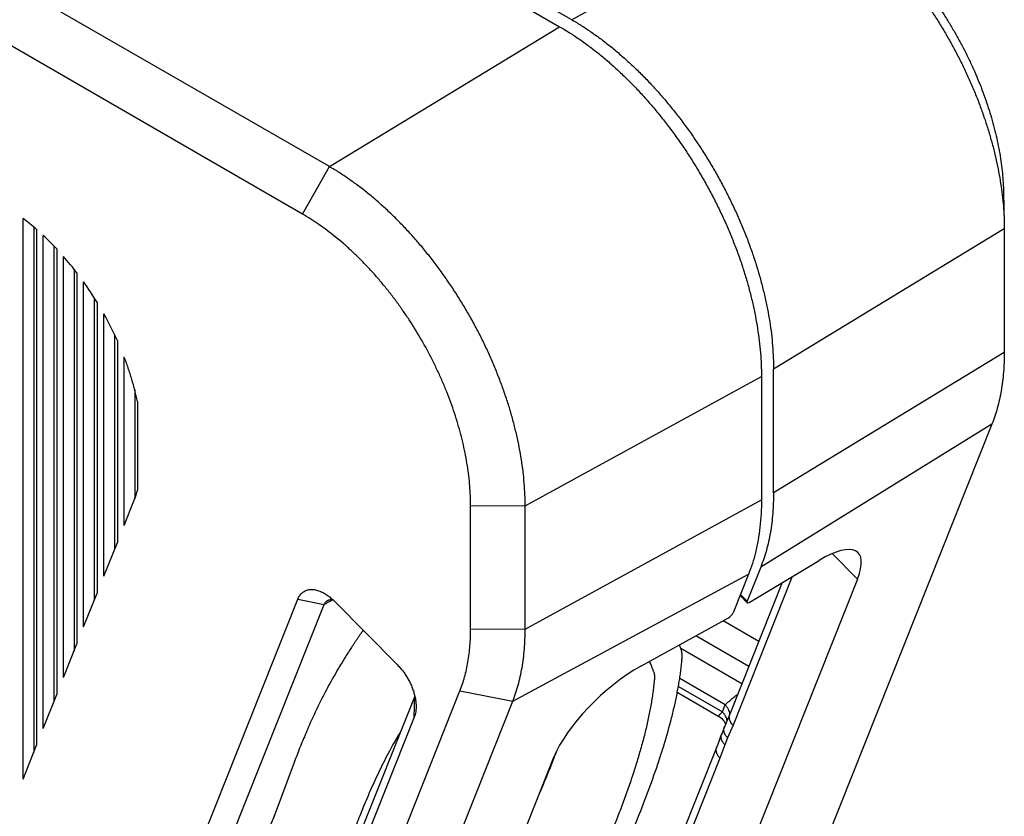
# Model space of a CAD drawing. Header units: inches. Extents: x 0 to 22, y 0 to 17.
# Tile 14 of 42: x 5 to 6.1, y 11.6 to 12.5. Entities that reach past the tile are written whole.
import ezdxf

# ---------------------------------------------------------------- set-up
doc = ezdxf.new("R2010")
doc.units = ezdxf.units.IN
doc.header["$LTSCALE"] = 1.21
doc.header["$MEASUREMENT"] = 0
doc.layers.get('0').update_dxf_attribs({"linetype": 'CONTINUOUS'})

msp = doc.modelspace()

# ---------------------------------------------------------------- linework, layer by layer
at = {"color": 7, "linetype": 'CONTINUOUS'}
for p, q in [((5.3719, 12.312), (3.791, 13.2248)), ((5.3437, 12.2622), (3.7631, 13.1748)), ((5.6265, 12.4663), (4.9471, 12.8586)), ((4.9295, 12.8541), (5.6138, 12.4589)), ((5.8754, 12.6025), (5.6265, 12.4663)), ((5.3719, 12.312), (5.6138, 12.4589)), ((5.3437, 12.2622), (5.3719, 12.312)), ((6.0801, 12.2852), (6.0808, 12.2531)), ((5.0502, 11.669), (5.0502, 12.2577)), ((5.0613, 12.2487), (5.0613, 11.697)), ((5.0643, 12.2462), (5.0643, 11.7045)), ((6.0809, 12.2466), (5.8385, 12.0992)), ((6.0808, 12.2531), (6.0809, 12.2466)), ((6.0809, 12.2466), (6.0809, 12.117)), ((5.0714, 11.7222), (5.0714, 12.2398)), ((5.0826, 12.2288), (5.0826, 11.7502)), ((5.0855, 12.2256), (5.0855, 11.7577)), ((5.0926, 11.7755), (5.0926, 12.2178)), ((5.1038, 12.2044), (5.1038, 11.8034)), ((5.1068, 12.2006), (5.1068, 11.8109)), ((5.1138, 11.8287), (5.1138, 12.191)), ((5.125, 12.1743), (5.125, 11.8566)), ((5.128, 12.1696), (5.128, 11.8641)), ((5.135, 11.8819), (5.135, 12.1575)), ((5.1462, 12.1357), (5.1462, 11.9099)), ((5.1492, 12.1293), (5.1492, 11.9174)), ((5.1563, 11.9351), (5.1563, 12.1124)), ((6.0809, 12.117), (5.8385, 11.9696)), ((5.5776, 11.9558), (5.8258, 12.0918)), ((5.8258, 12.0918), (5.8258, 11.9622)), ((5.8385, 11.9696), (5.8385, 12.0992)), ((5.1674, 12.0779), (5.1674, 11.9632)), ((5.1704, 12.0654), (5.1704, 11.9722)), ((6.0679, 12.0415), (5.7362, 11.2089)), ((6.0679, 12.0415), (5.825, 11.8916)), ((5.1563, 11.9351), (5.1666, 11.961)), ((5.5203, 11.9563), (5.5776, 11.9558)), ((5.5203, 11.8267), (5.5203, 11.9563)), ((5.5776, 11.8262), (5.8258, 11.9622)), ((5.5776, 11.8262), (5.5776, 11.9558)), ((5.135, 11.8819), (5.1492, 11.9174)), ((5.9266, 11.8789), (5.9001, 11.9057)), ((5.8128, 11.8545), (5.8864, 11.8986)), ((5.5645, 11.7506), (5.8123, 11.8842)), ((5.8123, 11.8842), (5.7961, 11.8434)), ((5.825, 11.8916), (5.8107, 11.8556)), ((5.9266, 11.8789), (5.6745, 11.2461)), ((5.8477, 11.8754), (5.7926, 11.7371)), ((5.8582, 11.8817), (5.7959, 11.7254)), ((5.1138, 11.8287), (5.128, 11.8641)), ((5.0521, 11.1388), (5.3387, 11.8577)), ((5.3387, 11.8577), (5.3664, 11.8521)), ((5.3757, 11.8571), (5.3664, 11.8521)), ((5.3773, 11.8557), (5.4435, 11.7888)), ((5.8033, 11.8616), (5.8107, 11.8541)), ((5.8037, 11.8626), (5.8107, 11.8556)), ((5.0798, 11.1332), (5.3664, 11.8521)), ((5.6989, 11.7875), (5.7913, 11.8384)), ((5.823, 11.8135), (5.7855, 11.8352)), ((5.5203, 11.8267), (5.5776, 11.8262)), ((5.8126, 11.7873), (5.7569, 11.8195)), ((5.0926, 11.7755), (5.1068, 11.8109)), ((5.8052, 11.7689), (5.741, 11.806)), ((5.7876, 11.7469), (5.7399, 11.7744)), ((5.1772, 10.9292), (5.5091, 11.7617)), ((5.5091, 11.7617), (5.5645, 11.7506)), ((5.7374, 11.7601), (5.7811, 11.7348)), ((5.7385, 11.7662), (5.7847, 11.7395)), ((5.0714, 11.7222), (5.0855, 11.7577)), ((5.4616, 11.756), (5.175, 11.0371)), ((5.2327, 10.9181), (5.5645, 11.7506)), ((5.4611, 11.7341), (5.4616, 11.756)), ((5.7847, 11.7395), (5.7876, 11.7469)), ((5.4611, 11.7341), (5.1745, 11.0152)), ((5.7869, 11.7239), (5.784, 11.7166)), ((5.7882, 11.7271), (5.7869, 11.7239)), ((5.7959, 11.7254), (5.7902, 11.7122)), ((5.7902, 11.7122), (5.7873, 11.7049)), ((5.0502, 11.669), (5.0643, 11.7045)), ((5.7789, 11.7027), (5.6216, 11.3078)), ((5.7873, 11.7049), (5.7822, 11.691)), ((5.3586, 11.0671), (5.6077, 11.692)), ((5.6082, 11.6918), (5.6078, 11.6906)), ((5.7822, 11.691), (5.6249, 11.2962)), ((5.3338, 11.6835), (5.3138, 11.6299))]:
    msp.add_line(p, q, dxfattribs=at)
for points in [[(5.7811, 11.7348), (5.7824, 11.734), (5.784, 11.7327), (5.7853, 11.7312), (5.7865, 11.7297), (5.7873, 11.7281), (5.7879, 11.7267), (5.788, 11.7265)], [(5.7926, 11.7371), (5.7916, 11.7348), (5.7906, 11.7324), (5.7895, 11.7299), (5.7882, 11.7271)], [(5.784, 11.7166), (5.7824, 11.7125), (5.781, 11.7085), (5.7798, 11.7052), (5.7789, 11.7027)]]:
    msp.add_lwpolyline(points, dxfattribs=at)
for centre, radius, start, end in [((4.8923, 12.0492), 0.2615, 48.8572, 52.8533), ((4.8641, 12.0184), 0.3033, 43.1072, 46.8861), ((4.838, 11.9949), 0.3384, 37.4255, 41.2052), ((4.821, 11.9823), 0.3596, 31.3875, 35.4777), ((4.821, 11.982), 0.3598, 24.1795, 29.1957), ((5.0575, 12.0042), 0.1173, 339.3699, 344.1816), ((5.0643, 12.0017), 0.1101, 338.2665, 339.3498), ((5.3351, 11.8139), 0.0594, 44.716, 47.0249), ((5.4511, 11.7602), 0.0114, 338.2655, 338.5136), ((4.5567, 12.1052), 1.1298, 338.538, 338.9513), ((4.313, 12.2024), 1.3923, 336.7623, 338.4328)]:
    msp.add_arc(centre, radius, start, end, dxfattribs=at)
for centre, major_axis, ratio, start_param, end_param in [((5.8611, 11.8385), (0.066, 0.0683), 0.323235, -0.667571, 0.877045), ((5.8141, 11.8577), (0.00348, 0.0036), 0.323235, 2.474022, 4.018638), ((5.7924, 11.8415), (0.00363, 0.00344), 0.353339, -2.206, -0.652657), ((5.6766, 11.7291), (0.069, 0.0654), 0.353339, 0.935593, 2.488936)]:
    msp.add_ellipse(centre, major_axis=major_axis, ratio=ratio, start_param=start_param, end_param=end_param, dxfattribs=at)
for points, knots in [([(5.8809, 12.5992), (5.8842, 12.5972), (5.8908, 12.5931), (5.9005, 12.5864), (5.9101, 12.5792), (5.9196, 12.5715), (5.9291, 12.5633), (5.9384, 12.5548), (5.9476, 12.5458), (5.9567, 12.5363), (5.9655, 12.5265), (5.9742, 12.5164), (5.9826, 12.5059), (5.9908, 12.4951), (5.9987, 12.484), (6.0063, 12.4726), (6.0137, 12.461), (6.0207, 12.4492), (6.0275, 12.4372), (6.0338, 12.425), (6.0399, 12.4127), (6.0455, 12.4003), (6.0508, 12.3878), (6.0557, 12.3752), (6.0601, 12.3626), (6.0642, 12.3501), (6.0678, 12.3376), (6.071, 12.3251), (6.0738, 12.3127), (6.0761, 12.3005), (6.078, 12.2883), (6.0794, 12.2764), (6.0804, 12.2647), (6.0807, 12.2569), (6.0808, 12.2531)], [0, 0, 0, 0, 0.027824, 0.056261, 0.085288, 0.114878, 0.144998, 0.175615, 0.206692, 0.238189, 0.270066, 0.302278, 0.334781, 0.367529, 0.400473, 0.433566, 0.466758, 0.5, 0.533242, 0.566434, 0.599527, 0.632471, 0.665219, 0.697722, 0.729934, 0.761811, 0.793308, 0.824385, 0.855002, 0.885122, 0.914712, 0.943739, 0.972176, 1, 1, 1, 1]), ([(5.9084, 12.5825), (5.9112, 12.5808), (5.9169, 12.5772), (5.9252, 12.5714), (5.9335, 12.5653), (5.9417, 12.5587), (5.9498, 12.5517), (5.9578, 12.5443), (5.9657, 12.5366), (5.9735, 12.5285), (5.9811, 12.5201), (5.9885, 12.5114), (5.9957, 12.5023), (6.0027, 12.4931), (6.0096, 12.4835), (6.0161, 12.4738), (6.0224, 12.4638), (6.0285, 12.4536), (6.0343, 12.4433), (6.0397, 12.4329), (6.0449, 12.4223), (6.0498, 12.4116), (6.0543, 12.4009), (6.0585, 12.3901), (6.0623, 12.3793), (6.0658, 12.3686), (6.0689, 12.3578), (6.0717, 12.3471), (6.0741, 12.3365), (6.0761, 12.3259), (6.0777, 12.3155), (6.0789, 12.3053), (6.0797, 12.2952), (6.08, 12.2885), (6.0801, 12.2852)], [0, 0, 0, 0, 0.027824, 0.056261, 0.085288, 0.114878, 0.144998, 0.175615, 0.206692, 0.238189, 0.270066, 0.302278, 0.334782, 0.367529, 0.400473, 0.433566, 0.466758, 0.5, 0.533242, 0.566434, 0.599527, 0.632471, 0.665218, 0.697722, 0.729934, 0.761811, 0.793308, 0.824385, 0.855002, 0.885122, 0.914712, 0.943739, 0.972176, 1, 1, 1, 1]), ([(5.6265, 12.4663), (5.63, 12.4643), (5.637, 12.46), (5.6474, 12.4531), (5.6577, 12.4457), (5.668, 12.4377), (5.6781, 12.4292), (5.6881, 12.4202), (5.698, 12.4108), (5.7077, 12.4008), (5.7172, 12.3905), (5.7265, 12.3797), (5.7356, 12.3686), (5.7444, 12.3571), (5.7529, 12.3452), (5.7611, 12.3331), (5.7689, 12.3207), (5.7765, 12.3081), (5.7836, 12.2953), (5.7904, 12.2822), (5.7968, 12.2691), (5.8028, 12.2558), (5.8084, 12.2425), (5.8135, 12.229), (5.8182, 12.2156), (5.8224, 12.2022), (5.8261, 12.1888), (5.8294, 12.1756), (5.8322, 12.1624), (5.8345, 12.1494), (5.8363, 12.1365), (5.8375, 12.1238), (5.8383, 12.1114), (5.8385, 12.1032), (5.8385, 12.0992)], [0, 0, 0, 0, 0.027597, 0.055843, 0.084716, 0.114187, 0.144225, 0.174793, 0.205853, 0.237364, 0.269281, 0.301559, 0.334149, 0.367002, 0.400066, 0.43329, 0.466621, 0.500006, 0.533391, 0.566721, 0.599945, 0.633009, 0.665862, 0.698451, 0.730728, 0.762645, 0.794155, 0.825214, 0.855781, 0.885817, 0.915288, 0.944159, 0.972405, 1, 1, 1, 1]), ([(5.6138, 12.4589), (5.6173, 12.4569), (5.6243, 12.4527), (5.6347, 12.4458), (5.645, 12.4383), (5.6553, 12.4304), (5.6654, 12.4219), (5.6754, 12.4129), (5.6853, 12.4034), (5.695, 12.3935), (5.7045, 12.3831), (5.7138, 12.3724), (5.7228, 12.3612), (5.7316, 12.3497), (5.7401, 12.3379), (5.7483, 12.3258), (5.7562, 12.3134), (5.7637, 12.3008), (5.7709, 12.2879), (5.7777, 12.2749), (5.7841, 12.2617), (5.7901, 12.2485), (5.7956, 12.2351), (5.8008, 12.2217), (5.8055, 12.2083), (5.8097, 12.1949), (5.8134, 12.1815), (5.8167, 12.1682), (5.8195, 12.155), (5.8217, 12.142), (5.8235, 12.1291), (5.8248, 12.1165), (5.8256, 12.1041), (5.8258, 12.0959), (5.8258, 12.0918)], [0, 0, 0, 0, 0.027596, 0.055844, 0.084716, 0.114187, 0.144225, 0.174793, 0.205853, 0.237364, 0.269281, 0.301559, 0.334149, 0.367002, 0.400066, 0.43329, 0.466621, 0.500006, 0.533391, 0.566721, 0.599945, 0.633009, 0.665862, 0.698451, 0.730728, 0.762645, 0.794155, 0.825214, 0.855781, 0.885817, 0.915288, 0.944159, 0.972405, 1, 1, 1, 1]), ([(5.5776, 11.9558), (5.5776, 11.9598), (5.5774, 11.9677), (5.5767, 11.9798), (5.5754, 11.992), (5.5737, 12.0045), (5.5715, 12.0172), (5.5688, 12.03), (5.5656, 12.0428), (5.562, 12.0558), (5.5579, 12.0688), (5.5533, 12.0818), (5.5484, 12.0948), (5.543, 12.1078), (5.5372, 12.1207), (5.531, 12.1335), (5.5244, 12.1461), (5.5174, 12.1585), (5.5101, 12.1708), (5.5025, 12.1828), (5.4945, 12.1946), (5.4863, 12.206), (5.4777, 12.2172), (5.469, 12.228), (5.46, 12.2384), (5.4507, 12.2485), (5.4413, 12.2581), (5.4317, 12.2673), (5.422, 12.276), (5.4122, 12.2843), (5.4022, 12.292), (5.3922, 12.2992), (5.3822, 12.3059), (5.3754, 12.31), (5.3719, 12.312)], [0, 0, 0, 0, 0.027595, 0.055841, 0.084712, 0.114183, 0.144219, 0.174786, 0.205845, 0.237355, 0.269272, 0.301549, 0.334138, 0.366991, 0.400055, 0.433279, 0.466609, 0.499994, 0.533379, 0.56671, 0.599934, 0.632998, 0.665851, 0.698441, 0.730719, 0.762636, 0.794147, 0.825207, 0.855775, 0.885813, 0.915284, 0.944156, 0.972404, 1, 1, 1, 1]), ([(5.5203, 11.9563), (5.5203, 11.9596), (5.5201, 11.9665), (5.5195, 11.9768), (5.5184, 11.9874), (5.5169, 11.9981), (5.515, 12.0089), (5.5127, 12.0199), (5.51, 12.031), (5.5069, 12.0421), (5.5034, 12.0533), (5.4995, 12.0645), (5.4952, 12.0757), (5.4906, 12.0868), (5.4856, 12.0978), (5.4785, 12.1125), (5.4688, 12.1304), (5.4581, 12.1478), (5.4489, 12.1613), (5.4419, 12.1712), (5.4345, 12.1807), (5.427, 12.19), (5.4193, 12.199), (5.4113, 12.2076), (5.4033, 12.2159), (5.395, 12.2238), (5.3867, 12.2313), (5.3782, 12.2384), (5.3697, 12.245), (5.3611, 12.2512), (5.3524, 12.2569), (5.3466, 12.2605), (5.3437, 12.2622)], [0, 0, 0, 0, 0.027595, 0.055842, 0.084714, 0.114184, 0.144221, 0.174788, 0.205848, 0.237358, 0.269275, 0.301553, 0.334143, 0.366996, 0.40006, 0.433284, 0.499994, 0.566704, 0.599928, 0.632993, 0.665846, 0.698437, 0.730715, 0.762633, 0.794144, 0.825205, 0.855773, 0.885811, 0.915283, 0.944156, 0.972403, 1, 1, 1, 1]), ([(5.1704, 12.0654), (5.1696, 12.0693), (5.1677, 12.0771), (5.1644, 12.0889), (5.1606, 12.1007), (5.1578, 12.1085), (5.1563, 12.1124)], [0, 0, 0, 0, 0.243783, 0.49208, 0.744345, 1, 1, 1, 1]), ([(6.0809, 12.117), (6.0809, 12.1135), (6.0807, 12.1066), (6.0801, 12.0964), (6.0791, 12.0864), (6.0777, 12.0768), (6.0758, 12.0674), (6.0729, 12.0556), (6.0701, 12.047), (6.0679, 12.0415)], [0, 0, 0, 0, 0.13602, 0.268907, 0.398621, 0.52515, 0.648507, 0.768731, 1, 1, 1, 1]), ([(5.8385, 11.9696), (5.8385, 11.9659), (5.8383, 11.9588), (5.8377, 11.9483), (5.8367, 11.938), (5.8352, 11.928), (5.8333, 11.9184), (5.8303, 11.9061), (5.8273, 11.8973), (5.825, 11.8916)], [0, 0, 0, 0, 0.13602, 0.268907, 0.398621, 0.52515, 0.648507, 0.768731, 1, 1, 1, 1]), ([(5.8258, 11.9622), (5.8258, 11.9573), (5.8255, 11.9477), (5.8243, 11.9336), (5.8224, 11.92), (5.8206, 11.9112), (5.8195, 11.9069)], [0, 0, 0, 0, 0.262498, 0.516702, 0.762524, 1, 1, 1, 1]), ([(5.8195, 11.9069), (5.8186, 11.903), (5.8164, 11.8953), (5.8138, 11.8878), (5.8123, 11.8842)], [0, 0, 0, 0, 0.50825, 1, 1, 1, 1]), ([(5.3387, 11.8577), (5.3389, 11.8583), (5.3395, 11.8596), (5.3406, 11.8614), (5.3418, 11.863), (5.3432, 11.8644), (5.3447, 11.8656), (5.3463, 11.8665), (5.3481, 11.8673), (5.35, 11.8678), (5.352, 11.868), (5.3541, 11.8681), (5.3562, 11.8679), (5.3584, 11.8674), (5.3607, 11.8668), (5.363, 11.8659), (5.3653, 11.8648), (5.3668, 11.8639), (5.3676, 11.8635)], [0, 0, 0, 0, 0.062755, 0.123037, 0.181243, 0.237883, 0.293541, 0.348858, 0.404496, 0.461096, 0.519246, 0.579453, 0.642129, 0.707581, 0.776019, 0.84756, 0.922234, 1, 1, 1, 1]), ([(5.3676, 11.8635), (5.3683, 11.8631), (5.3696, 11.8622), (5.3723, 11.8602), (5.3743, 11.8585), (5.3756, 11.8573)], [0, 0, 0, 0, 0.239437, 0.486258, 1, 1, 1, 1]), ([(5.3664, 11.8521), (5.3666, 11.8526), (5.367, 11.8535), (5.3678, 11.8546), (5.3684, 11.8553), (5.369, 11.8558), (5.3695, 11.8562), (5.3699, 11.8564), (5.3702, 11.8565)], [0, 0, 0, 0, 0.266789, 0.51933, 0.641645, 0.762068, 0.88128, 1, 1, 1, 1]), ([(5.3702, 11.8565), (5.3703, 11.8567), (5.3707, 11.8568), (5.3714, 11.8571), (5.372, 11.8573), (5.3729, 11.8574), (5.3741, 11.8575), (5.3751, 11.8574), (5.3755, 11.8573)], [0, 0, 0, 0, 0.118256, 0.23736, 0.357915, 0.480484, 0.733483, 1, 1, 1, 1]), ([(5.4074, 11.8252), (5.4073, 11.825), (5.4071, 11.8247), (5.4068, 11.8244), (5.4067, 11.8242), (5.4066, 11.824), (5.4065, 11.8239), (5.4063, 11.8237), (5.4061, 11.8233), (5.4057, 11.8228), (5.4051, 11.8219), (5.4044, 11.8209), (5.4032, 11.8192), (5.4018, 11.8171), (5.4001, 11.8146), (5.3984, 11.8121), (5.3962, 11.8088), (5.3935, 11.8048), (5.3904, 11.7999), (5.3874, 11.7951), (5.3845, 11.7903), (5.3807, 11.784), (5.3762, 11.7763), (5.3712, 11.7672), (5.3664, 11.7582), (5.3606, 11.7466), (5.3538, 11.7324), (5.3465, 11.7157), (5.3399, 11.6995), (5.3358, 11.6888), (5.3338, 11.6835)], [0, 0, 0, 0, 0.004301, 0.006715, 0.008191, 0.009204, 0.010164, 0.01131, 0.013867, 0.018716, 0.023446, 0.03309, 0.042681, 0.061692, 0.080563, 0.099276, 0.117841, 0.154521, 0.190614, 0.226134, 0.261095, 0.295512, 0.362777, 0.428059, 0.49149, 0.553203, 0.671996, 0.785459, 0.894522, 1, 1, 1, 1]), ([(5.5091, 11.7617), (5.511, 11.7664), (5.5134, 11.7738), (5.516, 11.784), (5.5175, 11.7921), (5.5188, 11.8004), (5.5196, 11.8089), (5.5202, 11.8177), (5.5203, 11.8237), (5.5203, 11.8267)], [0, 0, 0, 0, 0.231262, 0.351482, 0.474838, 0.601368, 0.731083, 0.863976, 1, 1, 1, 1]), ([(5.5645, 11.7506), (5.5667, 11.7561), (5.5696, 11.7647), (5.5725, 11.7766), (5.5744, 11.7859), (5.5758, 11.7956), (5.5768, 11.8056), (5.5774, 11.8158), (5.5776, 11.8227), (5.5776, 11.8262)], [0, 0, 0, 0, 0.231262, 0.351482, 0.474838, 0.601368, 0.731083, 0.863976, 1, 1, 1, 1]), ([(5.7374, 11.7601), (5.7378, 11.7622), (5.7386, 11.7665), (5.7395, 11.7718), (5.7401, 11.776), (5.7406, 11.7791), (5.741, 11.7822), (5.7414, 11.7852), (5.7417, 11.7883), (5.742, 11.7914), (5.7423, 11.7941), (5.7424, 11.7964), (5.7425, 11.7983), (5.7424, 11.7999), (5.7423, 11.8012), (5.7422, 11.8021), (5.742, 11.803), (5.7417, 11.8041), (5.7414, 11.8054), (5.7409, 11.8067), (5.7404, 11.8079), (5.7399, 11.8089), (5.7397, 11.8096), (5.7395, 11.8099)], [0, 0, 0, 0, 0.128649, 0.255889, 0.318694, 0.380646, 0.44155, 0.50185, 0.562491, 0.624432, 0.689195, 0.724022, 0.761199, 0.799529, 0.818571, 0.837252, 0.855386, 0.872847, 0.905233, 0.933336, 0.957431, 0.979193, 1, 1, 1, 1]), ([(5.7082, 11.7926), (5.7085, 11.7919), (5.709, 11.7904), (5.7098, 11.7882), (5.7105, 11.7864), (5.7111, 11.785), (5.7115, 11.784), (5.712, 11.7829), (5.7124, 11.7819), (5.7128, 11.7808), (5.713, 11.7798), (5.7132, 11.779), (5.7133, 11.7781), (5.7134, 11.777), (5.7134, 11.7756), (5.7133, 11.7747), (5.7133, 11.7742)], [0, 0, 0, 0, 0.121168, 0.241485, 0.360806, 0.420054, 0.47901, 0.537802, 0.596911, 0.656995, 0.718974, 0.751071, 0.784093, 0.852883, 0.925045, 1, 1, 1, 1]), ([(5.4435, 11.7888), (5.4446, 11.7877), (5.4467, 11.7854), (5.4497, 11.7817), (5.4524, 11.7778), (5.4549, 11.7736), (5.4571, 11.7693), (5.459, 11.7649), (5.4605, 11.7605), (5.4613, 11.7575), (5.4617, 11.756)], [0, 0, 0, 0, 0.122209, 0.247366, 0.374433, 0.502315, 0.629898, 0.756075, 0.879776, 1, 1, 1, 1]), ([(5.7133, 11.7742), (5.7133, 11.7737), (5.7132, 11.7726), (5.713, 11.7705), (5.7127, 11.7678), (5.7123, 11.7645), (5.7119, 11.7613), (5.7115, 11.758), (5.7108, 11.7535), (5.7099, 11.7479), (5.7087, 11.7411), (5.7073, 11.7343), (5.7058, 11.7273), (5.7036, 11.7178), (5.7004, 11.7058), (5.6962, 11.6912), (5.6916, 11.6763), (5.6865, 11.6611), (5.6809, 11.6456), (5.6729, 11.6245), (5.6621, 11.5976), (5.6479, 11.5649), (5.6354, 11.5373), (5.6249, 11.5148), (5.6169, 11.4978), (5.6087, 11.4807), (5.6004, 11.4636), (5.592, 11.4463), (5.5835, 11.4291), (5.5751, 11.4118), (5.568, 11.3974), (5.5624, 11.3858), (5.5581, 11.3772), (5.5539, 11.3685), (5.5504, 11.3613), (5.5476, 11.3556), (5.5459, 11.352), (5.5445, 11.3491), (5.5435, 11.3469), (5.5424, 11.3448), (5.5414, 11.3426), (5.5403, 11.3405), (5.5392, 11.3383), (5.5379, 11.3361), (5.5365, 11.3338), (5.535, 11.3315), (5.5333, 11.3292), (5.5315, 11.3269), (5.5288, 11.3237), (5.5252, 11.3197), (5.5207, 11.3151), (5.516, 11.3107), (5.5112, 11.3065), (5.5071, 11.303), (5.5039, 11.3002), (5.5006, 11.2975), (5.4965, 11.2941), (5.4916, 11.29), (5.4867, 11.2859), (5.48, 11.2805), (5.4717, 11.2737), (5.4617, 11.2657), (5.4549, 11.2604), (5.4515, 11.2578)], [0, 0, 0, 0, 0.002675, 0.005392, 0.010872, 0.0164, 0.021974, 0.027596, 0.033266, 0.044747, 0.056419, 0.06828, 0.08033, 0.092567, 0.117595, 0.143345, 0.169794, 0.196915, 0.224679, 0.253052, 0.31148, 0.371897, 0.433977, 0.465534, 0.497377, 0.529463, 0.561744, 0.594178, 0.626718, 0.659318, 0.691932, 0.708231, 0.724516, 0.740782, 0.757023, 0.765132, 0.773233, 0.77728, 0.781325, 0.785368, 0.78942, 0.793515, 0.797685, 0.801968, 0.806403, 0.811032, 0.815891, 0.820961, 0.826202, 0.837029, 0.848027, 0.858941, 0.869778, 0.880577, 0.885974, 0.891375, 0.902193, 0.91303, 0.923882, 0.934746, 0.956497, 0.978257, 1, 1, 1, 1]), ([(5.4533, 11.2415), (5.4566, 11.2441), (5.4631, 11.2493), (5.4729, 11.2571), (5.481, 11.2636), (5.4874, 11.2689), (5.4922, 11.2728), (5.497, 11.2768), (5.5018, 11.2807), (5.5066, 11.2848), (5.5108, 11.2883), (5.5143, 11.2913), (5.5181, 11.2946), (5.5233, 11.2992), (5.5298, 11.3053), (5.5367, 11.3121), (5.5424, 11.3182), (5.547, 11.3235), (5.5504, 11.3276), (5.5538, 11.332), (5.557, 11.3363), (5.5598, 11.3405), (5.5622, 11.3444), (5.5642, 11.3479), (5.5658, 11.351), (5.5672, 11.3537), (5.5684, 11.3561), (5.5694, 11.3583), (5.5704, 11.3603), (5.5713, 11.3623), (5.5726, 11.3649), (5.5742, 11.3682), (5.5761, 11.3721), (5.578, 11.3761), (5.5806, 11.3814), (5.5838, 11.388), (5.5877, 11.3959), (5.5915, 11.4038), (5.5967, 11.4145), (5.6033, 11.4277), (5.6111, 11.4437), (5.6189, 11.4597), (5.6266, 11.4756), (5.6344, 11.4915), (5.642, 11.5075), (5.652, 11.5285), (5.6642, 11.5547), (5.6781, 11.5858), (5.6913, 11.6165), (5.7034, 11.6467), (5.7125, 11.6715), (5.7191, 11.691), (5.7251, 11.7098), (5.7303, 11.7284), (5.7347, 11.7467), (5.7366, 11.7557), (5.7374, 11.7601)], [0, 0, 0, 0, 0.020744, 0.041469, 0.062166, 0.072521, 0.082887, 0.093211, 0.103405, 0.113724, 0.124644, 0.130473, 0.136624, 0.15007, 0.16494, 0.180969, 0.197918, 0.206676, 0.215657, 0.224867, 0.233954, 0.242481, 0.250091, 0.256676, 0.262445, 0.267491, 0.271844, 0.275748, 0.27946, 0.283069, 0.286637, 0.293846, 0.301157, 0.308468, 0.315767, 0.330365, 0.345008, 0.35969, 0.3744, 0.403858, 0.433338, 0.462821, 0.49227, 0.521648, 0.550919, 0.580049, 0.637749, 0.694474, 0.749952, 0.803924, 0.856139, 0.881512, 0.906359, 0.954388, 0.977507, 1, 1, 1, 1]), ([(5.4617, 11.756), (5.4621, 11.7543), (5.4625, 11.7518), (5.4629, 11.7485), (5.463, 11.7469), (5.463, 11.7461)], [0, 0, 0, 0, 0.513694, 0.760529, 1, 1, 1, 1]), ([(5.7876, 11.7469), (5.788, 11.7472), (5.7889, 11.748), (5.7902, 11.7493), (5.7917, 11.7506), (5.7933, 11.752), (5.7951, 11.7535), (5.7969, 11.755), (5.7989, 11.7566), (5.8003, 11.7576), (5.801, 11.7581)], [0, 0, 0, 0, 0.094881, 0.199654, 0.313795, 0.436736, 0.56781, 0.70618, 0.850742, 1, 1, 1, 1]), ([(5.463, 11.7461), (5.463, 11.745), (5.463, 11.7433), (5.4628, 11.7412), (5.4624, 11.7383), (5.4618, 11.7359), (5.4611, 11.7341)], [0, 0, 0, 0, 0.270338, 0.400505, 0.527269, 1, 1, 1, 1]), ([(5.7811, 11.7348), (5.7811, 11.7348), (5.7811, 11.7349), (5.781, 11.7349), (5.781, 11.735), (5.781, 11.735), (5.781, 11.7351), (5.781, 11.7352), (5.781, 11.7353), (5.7811, 11.7354), (5.7812, 11.7356), (5.7813, 11.7358), (5.7815, 11.7361), (5.7817, 11.7363), (5.782, 11.7367), (5.7822, 11.737), (5.7826, 11.7374), (5.7831, 11.7379), (5.7838, 11.7386), (5.7844, 11.7392), (5.7847, 11.7395)], [0, 0, 0, 0, 0.009217, 0.018068, 0.027161, 0.03703, 0.048077, 0.060572, 0.074684, 0.090519, 0.127565, 0.171951, 0.223693, 0.28271, 0.348881, 0.422063, 0.502106, 0.588859, 0.78189, 1, 1, 1, 1]), ([(5.7897, 11.7305), (5.7896, 11.7309), (5.7895, 11.7317), (5.7889, 11.7333), (5.7882, 11.7348), (5.7873, 11.7363), (5.7863, 11.7378), (5.7853, 11.7389), (5.7847, 11.7395)], [0, 0, 0, 0, 0.115634, 0.233829, 0.478236, 0.604721, 0.733945, 1, 1, 1, 1]), ([(5.7927, 11.7374), (5.7926, 11.7378), (5.7925, 11.7386), (5.792, 11.7403), (5.7913, 11.7419), (5.7903, 11.7435), (5.7892, 11.7451), (5.7883, 11.7462), (5.7876, 11.7469)], [0, 0, 0, 0, 0.115278, 0.233176, 0.477271, 0.603801, 0.733207, 1, 1, 1, 1]), ([(5.7959, 11.7254), (5.7955, 11.7259), (5.7947, 11.7267), (5.7938, 11.728), (5.7933, 11.7289), (5.7929, 11.7297), (5.7926, 11.7305), (5.7923, 11.7315), (5.7921, 11.7325), (5.792, 11.7335), (5.792, 11.7343), (5.792, 11.735), (5.7922, 11.7357), (5.7923, 11.7364), (5.7925, 11.7369), (5.7926, 11.7371)], [0, 0, 0, 0, 0.140657, 0.276626, 0.342775, 0.407657, 0.47128, 0.533677, 0.654952, 0.714098, 0.772379, 0.82994, 0.886944, 0.943568, 1, 1, 1, 1]), ([(5.4471, 11.7195), (5.4429, 11.7126), (5.4351, 11.6989), (5.4247, 11.6784), (5.4156, 11.6588), (5.4076, 11.6398), (5.4003, 11.6215), (5.3947, 11.6065), (5.3904, 11.5948), (5.3872, 11.5861), (5.384, 11.5776), (5.3814, 11.5705), (5.3793, 11.5649), (5.3776, 11.5607), (5.376, 11.5564), (5.3738, 11.5508), (5.3709, 11.5437), (5.3663, 11.5322), (5.3604, 11.5178), (5.3506, 11.4944), (5.3381, 11.465), (5.3255, 11.4355), (5.3154, 11.4118), (5.3079, 11.394), (5.3006, 11.3762), (5.2933, 11.3585), (5.2863, 11.3409), (5.2807, 11.3262), (5.2763, 11.3146), (5.2732, 11.3059), (5.2701, 11.2973), (5.2671, 11.2887), (5.2646, 11.2816), (5.2627, 11.2758), (5.2613, 11.2716), (5.26, 11.2673), (5.2589, 11.2638), (5.258, 11.261), (5.2574, 11.2589), (5.2567, 11.2569), (5.2561, 11.2549), (5.2555, 11.2529), (5.2547, 11.2503), (5.2537, 11.247), (5.2524, 11.2431), (5.2506, 11.2378), (5.2482, 11.2311), (5.2452, 11.2228), (5.2421, 11.2145), (5.2389, 11.206), (5.2357, 11.1974), (5.2325, 11.1887), (5.2293, 11.18), (5.2262, 11.1713), (5.2232, 11.1626), (5.2213, 11.1567), (5.2204, 11.1538)], [0, 0, 0, 0, 0.04001, 0.077476, 0.112817, 0.146427, 0.178657, 0.209821, 0.225096, 0.24019, 0.255117, 0.269925, 0.277313, 0.284706, 0.292118, 0.299568, 0.31458, 0.329729, 0.360387, 0.391432, 0.454253, 0.517552, 0.549249, 0.580905, 0.61245, 0.643803, 0.674909, 0.705723, 0.720997, 0.736157, 0.751187, 0.766073, 0.780865, 0.788255, 0.79565, 0.803006, 0.810271, 0.813852, 0.81739, 0.820877, 0.824316, 0.827718, 0.831099, 0.837831, 0.844565, 0.851351, 0.865265, 0.879653, 0.894346, 0.909237, 0.924294, 0.939471, 0.954697, 0.969903, 0.985025, 1, 1, 1, 1]), ([(5.7902, 11.7122), (5.7898, 11.7127), (5.789, 11.7136), (5.7882, 11.7148), (5.7876, 11.7158), (5.7872, 11.7165), (5.7869, 11.7173), (5.7866, 11.7183), (5.7863, 11.7195), (5.7863, 11.7208), (5.7864, 11.7218), (5.7865, 11.7225), (5.7867, 11.7232), (5.7868, 11.7237), (5.7869, 11.7239)], [0, 0, 0, 0, 0.140671, 0.276652, 0.342808, 0.407695, 0.471324, 0.533728, 0.655015, 0.772357, 0.829924, 0.886934, 0.943563, 1, 1, 1, 1]), ([(5.7873, 11.7049), (5.7869, 11.7053), (5.7861, 11.7062), (5.7853, 11.7074), (5.7847, 11.7084), (5.7843, 11.7092), (5.784, 11.7099), (5.7837, 11.7109), (5.7834, 11.7122), (5.7834, 11.7135), (5.7834, 11.7145), (5.7836, 11.7152), (5.7837, 11.7159), (5.7839, 11.7164), (5.784, 11.7166)], [0, 0, 0, 0, 0.140668, 0.276648, 0.342803, 0.407691, 0.471321, 0.533724, 0.655014, 0.772358, 0.829925, 0.886935, 0.943564, 1, 1, 1, 1]), ([(5.7822, 11.691), (5.7818, 11.6915), (5.781, 11.6924), (5.7801, 11.6936), (5.7796, 11.6946), (5.7792, 11.6953), (5.7789, 11.6961), (5.7786, 11.6971), (5.7784, 11.6981), (5.7783, 11.6991), (5.7783, 11.6999), (5.7783, 11.7006), (5.7785, 11.7013), (5.7786, 11.702), (5.7788, 11.7025), (5.7789, 11.7027)], [0, 0, 0, 0, 0.140658, 0.276628, 0.342776, 0.407658, 0.471281, 0.533678, 0.654953, 0.714098, 0.772379, 0.82994, 0.886944, 0.943568, 1, 1, 1, 1]), ([(5.3138, 11.6299), (5.3129, 11.6277), (5.3112, 11.6233), (5.3086, 11.6167), (5.306, 11.6101), (5.3024, 11.6012), (5.2978, 11.59), (5.2922, 11.5765), (5.2865, 11.5629), (5.2788, 11.5446), (5.269, 11.5217), (5.2572, 11.4942), (5.2455, 11.4666), (5.236, 11.4436), (5.2285, 11.4253), (5.2231, 11.4116), (5.2178, 11.3979), (5.2127, 11.3844), (5.2086, 11.3731), (5.2054, 11.3642), (5.203, 11.3575), (5.2008, 11.3509), (5.1985, 11.3442), (5.1967, 11.3387), (5.1953, 11.3343), (5.1943, 11.331), (5.1933, 11.3278), (5.1923, 11.3246), (5.1914, 11.3215), (5.1904, 11.3184), (5.1895, 11.3154), (5.1885, 11.3124), (5.1875, 11.3093), (5.1861, 11.3052), (5.1842, 11.3), (5.1819, 11.2937), (5.1796, 11.2872), (5.1763, 11.2784), (5.1721, 11.2674), (5.1671, 11.2539), (5.1622, 11.2404), (5.1576, 11.2269), (5.1535, 11.2136), (5.1512, 11.2046), (5.1501, 11.2002)], [0, 0, 0, 0, 0.015256, 0.03063, 0.04612, 0.061719, 0.093206, 0.125025, 0.157107, 0.189383, 0.254305, 0.319499, 0.384705, 0.449615, 0.48184, 0.513864, 0.545662, 0.577196, 0.608381, 0.623815, 0.639133, 0.654366, 0.669575, 0.684783, 0.69233, 0.699794, 0.707143, 0.714341, 0.721389, 0.728353, 0.73528, 0.742203, 0.749154, 0.756164, 0.770475, 0.785183, 0.800183, 0.815374, 0.84619, 0.877423, 0.908746, 0.939828, 0.970352, 1, 1, 1, 1])]:
    msp.add_open_spline(points, degree=3, knots=knots, dxfattribs=at)

doc.saveas('drawing.dxf')
